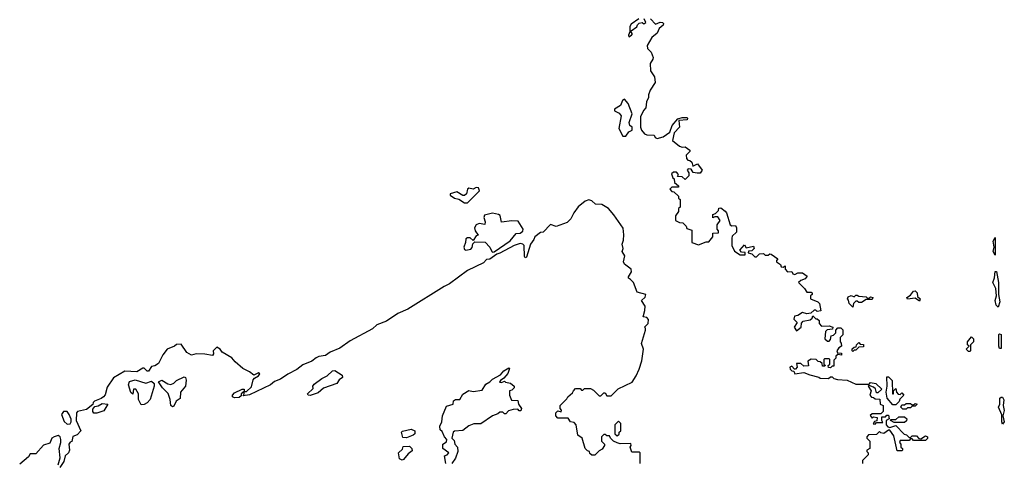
# Model space of a CAD drawing. Extents: x 2106670 to 2323771, y 35271 to 224896.
# Tile 142 of 256: x 2199045 to 2205687, y 138112 to 141100. Entities that reach past the tile are written whole.
import ezdxf

# ---------------------------------------------------------------- set-up
doc = ezdxf.new("R2010")
doc.units = 0

msp = doc.modelspace()

# ---------------------------------------------------------------- linework, layer by layer
at = {"layer": '0CON20XD'}
for points in [[(2203222.5, 141105), (2203170.3, 141069.7), (2203162, 141055), (2203161.7, 141018.3), (2203151.2, 140995), (2203155, 140983.8), (2203172.5, 140995), (2203180, 141005), (2203170, 141015), (2203170, 141025), (2203209.3, 141050.7), (2203213.8, 141066.2), (2203225, 141077.5), (2203245, 141080), (2203255, 141072.5), (2203268.3, 141081.7), (2203257.5, 141105)], [(2203300, 141105), (2203335, 141070), (2203365, 141082.5), (2203381.7, 141081.7), (2203387.5, 141075), (2203386.1, 141063.9), (2203360, 141040), (2203345, 141010), (2203309.5, 140980.5), (2203277.5, 140925), (2203280, 140905), (2203305, 140880), (2203317.5, 140845), (2203316.7, 140833.3), (2203297.5, 140805), (2203300, 140755), (2203327.5, 140715), (2203332.5, 140675), (2203297.5, 140625), (2203287, 140593), (2203287.5, 140575), (2203272.5, 140545), (2203270, 140505), (2203253, 140487), (2203233.3, 140445), (2203233.3, 140375), (2203240, 140355), (2203259.3, 140329.3), (2203275, 140322.5), (2203325, 140320), (2203332.5, 140305), (2203345, 140297.5), (2203385, 140308.8), (2203430, 140340), (2203447.5, 140385), (2203485, 140430), (2203515, 140440), (2203545, 140440), (2203550, 140435), (2203547, 140423), (2203491.7, 140418.3), (2203496.4, 140373.6), (2203460, 140335), (2203450, 140285), (2203496.4, 140246.4), (2203515, 140240), (2203535, 140242.5), (2203565, 140220), (2203565, 140210), (2203540, 140185), (2203543, 140163), (2203551.7, 140151.7), (2203565, 140150), (2203578.3, 140138.3), (2203585, 140110), (2203617.5, 140127.5), (2203648.8, 140085), (2203635, 140063.3), (2203615, 140063.3), (2203588.3, 140068.3), (2203575, 140090), (2203555, 140092.5), (2203547.5, 140085), (2203560, 140065), (2203560, 140045), (2203535, 140020), (2203515, 140040), (2203481.7, 140041.7), (2203490, 140055), (2203475, 140070), (2203455, 140070), (2203441.7, 140058.3), (2203451.7, 140031.7), (2203460, 140025), (2203461.7, 140001.7), (2203488.3, 139978.3), (2203490, 139970), (2203445, 139970), (2203430, 139955), (2203445, 139940), (2203458.3, 139938.3), (2203488.3, 139908.3), (2203490, 139895), (2203500, 139885), (2203500, 139835), (2203490, 139825), (2203490, 139805), (2203470, 139775), (2203470, 139745), (2203495, 139730), (2203518.3, 139728.3), (2203540, 139705), (2203545, 139690), (2203578.3, 139678.3), (2203580, 139595), (2203625, 139580), (2203675, 139600), (2203695, 139600), (2203720, 139635), (2203721.7, 139658.3), (2203758.3, 139661.7), (2203760, 139675), (2203750, 139685), (2203750, 139715), (2203770, 139745), (2203755, 139770), (2203735, 139770), (2203721.7, 139761.7), (2203720, 139785), (2203738.3, 139791.7), (2203758.3, 139811.7), (2203761.7, 139828.3), (2203775, 139830), (2203805, 139807.5), (2203812.5, 139795), (2203837.5, 139715), (2203849.3, 139709.3), (2203875, 139710), (2203881.2, 139695), (2203880, 139665), (2203851.7, 139638.3), (2203848.8, 139625), (2203850, 139575), (2203866.4, 139536.4), (2203905, 139512.5), (2203938.3, 139511.7), (2203938.3, 139528.3), (2203915, 139530), (2203902.5, 139545), (2203935, 139580), (2203945, 139560), (2203995, 139570), (2204000, 139555), (2203985, 139540)], [(2203135, 140312.5), (2203155, 140342.5), (2203176.2, 140355), (2203176.7, 140375), (2203160, 140385), (2203157.5, 140405), (2203177.1, 140465), (2203150.8, 140535), (2203125, 140563.8), (2203111.4, 140555), (2203099.2, 140520.8), (2203057.5, 140495), (2203057.5, 140485), (2203089.3, 140469.3), (2203101.7, 140451.7), (2203086.7, 140365), (2203113.6, 140313.6), (2203135, 140312.5)], [(2202065, 139862.5), (2202146.1, 139943.9), (2202140, 139965), (2202125, 139966), (2202105, 139956.7), (2202075, 139963.3), (2202066.7, 139955), (2202060, 139925), (2202045, 139913.8), (2202034, 139914), (2201995, 139937.1), (2201950, 139925), (2201950, 139915), (2201977.5, 139895), (2202008.6, 139888.6), (2202045, 139864), (2202065, 139862.5)], [(2203230, 138105), (2203230, 138175), (2203225, 138180), (2203175, 138180), (2203162.5, 138215), (2203170, 138225), (2203168.3, 138238.3), (2203095, 138237.5), (2203075, 138242.5), (2203050, 138255), (2203030, 138275), (2203025, 138290), (2203005, 138290), (2202995, 138300), (2202985, 138300), (2202970, 138285), (2202970, 138255), (2202990, 138235), (2202990, 138225), (2202975, 138200), (2202955, 138190), (2202925, 138160), (2202905, 138160), (2202891.7, 138171.7), (2202890, 138185), (2202875, 138190), (2202860, 138205), (2202840, 138275), (2202810, 138295), (2202800, 138365), (2202785, 138380), (2202760, 138385), (2202745, 138410), (2202675, 138410), (2202662.5, 138425), (2202662.5, 138445), (2202675, 138460), (2202698.3, 138451.7), (2202700, 138465), (2202690, 138475), (2202690, 138495), (2202735, 138540), (2202742.5, 138555), (2202775, 138580), (2202780, 138595), (2202795, 138610), (2202825, 138610), (2202835, 138600), (2202845, 138600), (2202855, 138610), (2202895, 138610), (2202915, 138600), (2202955, 138560), (2202965, 138560), (2202985, 138580), (2202995, 138580), (2203005, 138560), (2203035, 138560), (2203083, 138607), (2203176.4, 138653.6), (2203203.6, 138696.4), (2203225, 138740), (2203243, 138797), (2203252.5, 138875), (2203240, 138915), (2203266.4, 139003.6), (2203267, 139017), (2203260, 139025), (2203285, 139050), (2203287.5, 139075), (2203275, 139090), (2203250, 139095), (2203263.3, 139136.7), (2203264, 139165), (2203240, 139205), (2203265, 139227.5), (2203270, 139245), (2203210.3, 139260.3), (2203186.7, 139326.7), (2203165, 139346.7), (2203152.5, 139355), (2203152.5, 139365), (2203171.4, 139398.6), (2203170.5, 139415), (2203125, 139450), (2203118.8, 139465), (2203128, 139505), (2203110, 139535), (2203116.7, 139555), (2203110, 139585), (2203119.3, 139610.7), (2203121.7, 139648.3), (2203115, 139693.3), (2203053.6, 139783.6), (2203016.4, 139826.4), (2202971.7, 139851.7), (2202930, 139855), (2202905, 139877.5), (2202885, 139883.3), (2202860, 139875), (2202813.6, 139836.4), (2202783, 139797), (2202763.6, 139756.4), (2202738.3, 139731.7), (2202665, 139703.3), (2202625, 139717.5), (2202576.7, 139665), (2202557.5, 139662.5), (2202520, 139635), (2202513.3, 139615), (2202490, 139585), (2202465, 139497.5), (2202455, 139492.5), (2202450.7, 139500.7), (2202447.5, 139575), (2202440, 139585), (2202420.7, 139589.3), (2202380, 139575), (2202285, 139523.3), (2202263, 139517), (2202216.1, 139483.9), (2202195, 139480), (2202175, 139457.5), (2202065, 139407.5), (2201943.6, 139316.4), (2201908.3, 139298.3), (2201663.6, 139146.4), (2201595, 139116.7), (2201520, 139065), (2201455, 139040), (2201425, 139012.5), (2201275, 138932.5), (2201205, 138882.5), (2201140, 138855), (2201107, 138833), (2201063.6, 138826.4), (2201045, 138817.5), (2201016.2, 138793.8), (2200955, 138770), (2200915, 138737.5), (2200855, 138707.5), (2200805, 138672.5), (2200765, 138657.5), (2200736.1, 138633.9), (2200595, 138567.5), (2200551.7, 138561.7), (2200560, 138575), (2200560, 138590), (2200575, 138590), (2200609.3, 138620.7), (2200620.3, 138669.7), (2200629.2, 138680.8), (2200656.7, 138695), (2200665, 138710), (2200655, 138716.7), (2200625, 138700), (2200595, 138723.3), (2200550, 138745), (2200499.3, 138789.3), (2200476.4, 138816.4), (2200410, 138855), (2200396.4, 138876.4), (2200375, 138890), (2200350, 138865), (2200352.5, 138845), (2200345, 138833.8), (2200295, 138842.5), (2200235, 138844), (2200205, 138834.2), (2200172.4, 138852.4), (2200135, 138910), (2200103, 138907), (2200090, 138895), (2200040, 138875), (2200011.7, 138838.3), (2199982, 138778), (2199957.7, 138762.3), (2199935, 138758), (2199915, 138726.7), (2199905, 138727.5), (2199885, 138748), (2199875, 138748), (2199835, 138723.3), (2199753.6, 138726.4), (2199677, 138683), (2199635, 138620), (2199621.7, 138568.3), (2199610, 138555), (2199595, 138542.5), (2199550, 138525), (2199540, 138515), (2199538.3, 138501.7), (2199495, 138467.5), (2199434.3, 138455.7), (2199428.8, 138445), (2199426.2, 138395), (2199457.5, 138325), (2199433.6, 138296.4), (2199403.3, 138286.7), (2199397, 138253), (2199385, 138247.5), (2199377.5, 138235), (2199380, 138195), (2199373.9, 138176.1), (2199352, 138155), (2199341.7, 138118.3), (2199315, 138077.5)], [(2202235, 139530), (2202245, 139532.5), (2202353, 139607), (2202394.2, 139655.8), (2202421.7, 139658.3), (2202438.3, 139671.7), (2202442.5, 139685), (2202408.8, 139738.8), (2202365, 139742.5), (2202295, 139732.5), (2202287.1, 139777.1), (2202275, 139785.8), (2202235, 139793.1), (2202180.6, 139779.4), (2202176, 139765), (2202186.2, 139735), (2202182.5, 139717.5), (2202145, 139724), (2202123.8, 139715), (2202113.8, 139695), (2202116.7, 139675), (2202137.5, 139645), (2202125, 139640), (2202105, 139610), (2202085, 139627.5), (2202065, 139627.5), (2202055, 139620), (2202053.3, 139595), (2202041.2, 139565), (2202045, 139547.5), (2202055, 139543.3), (2202088.8, 139551.2), (2202097.7, 139562.3), (2202103, 139587), (2202115, 139600), (2202185, 139597.5), (2202217.5, 139565), (2202230, 139535), (2202235, 139530)], [(2205625, 139510), (2205611.2, 139535), (2205620, 139565), (2205611.2, 139605), (2205625, 139630), (2205625, 139510)], [(2203985, 139540), (2203961.7, 139538.3), (2203960, 139525), (2203985, 139520), (2204005, 139500), (2204015, 139500), (2204035, 139520), (2204061.7, 139521.7), (2204075, 139510), (2204095, 139510), (2204105, 139520), (2204115, 139517.5), (2204160, 139485), (2204150, 139475), (2204150, 139465), (2204178.3, 139448.3), (2204181.7, 139431.7), (2204195, 139430), (2204208.3, 139438.3), (2204210, 139415), (2204225, 139397.5), (2204255, 139400), (2204260, 139385), (2204275, 139380), (2204295, 139390), (2204325, 139390), (2204358.3, 139368.3), (2204345, 139350), (2204315, 139340), (2204300, 139325), (2204340, 139285), (2204355, 139260), (2204385, 139260), (2204390, 139255), (2204390, 139245), (2204380, 139235), (2204380, 139215), (2204430, 139195), (2204440, 139185), (2204450, 139135), (2204425, 139130), (2204415, 139140), (2204405, 139140), (2204381.7, 139118.3), (2204355, 139113.3), (2204325, 139122.5), (2204295, 139102.5), (2204271.7, 139098.3), (2204268.3, 139078.3), (2204290, 139055), (2204270, 139025), (2204285, 139000), (2204317.5, 139025), (2204318.3, 139051.7), (2204330, 139065), (2204377, 139073), (2204390, 139085), (2204395, 139100), (2204415, 139080), (2204425, 139080), (2204438.3, 139068.3), (2204438.3, 139048.3), (2204455, 139030), (2204505, 139032.5), (2204530, 139025), (2204528.3, 139011.7), (2204493, 139007), (2204480, 138995), (2204477.5, 138945), (2204495, 138930), (2204505, 138930), (2204515, 138940), (2204520, 138965), (2204535, 138970), (2204550, 138985), (2204550, 139005), (2204565, 139020), (2204585, 139020), (2204597, 139007), (2204597, 138973), (2204580, 138955), (2204580, 138925), (2204587, 138917), (2204590, 138895), (2204570, 138885), (2204557.5, 138865), (2204561.7, 138851.7), (2204588.3, 138848.3), (2204590, 138835), (2204565, 138840), (2204551.7, 138828.3), (2204550, 138815), (2204538.3, 138801.7), (2204538.3, 138761.7), (2204525, 138760), (2204515, 138750), (2204501.7, 138751.7), (2204500, 138765), (2204510, 138775), (2204510, 138805), (2204505, 138810), (2204475, 138810), (2204470, 138805), (2204470, 138775), (2204480, 138765), (2204475, 138760), (2204461.7, 138761.7), (2204458.3, 138778.3), (2204445, 138790), (2204431.7, 138791.7), (2204417, 138807), (2204385, 138807.5), (2204362.5, 138795), (2204367, 138763), (2204335, 138760), (2204315, 138780), (2204285, 138780), (2204290, 138755), (2204278.3, 138741.7), (2204271.7, 138741.7), (2204255, 138760), (2204240, 138755), (2204241.7, 138741.7), (2204255, 138730), (2204268.3, 138728.3), (2204275, 138710), (2204335, 138717.5), (2204375, 138702.5), (2204437, 138687), (2204445, 138680), (2204501.7, 138678.3), (2204515, 138690), (2204525, 138690), (2204538.3, 138678.3), (2204561.7, 138671.7), (2204627, 138667), (2204685, 138640), (2204775, 138640), (2204785, 138650), (2204820, 138645), (2204860, 138605), (2204835, 138580), (2204825, 138580), (2204818.3, 138608.3), (2204805, 138620), (2204775, 138630), (2204770, 138625), (2204790, 138595), (2204780, 138565), (2204791.7, 138551.7), (2204805, 138550), (2204815, 138540), (2204848.3, 138538.3), (2204850, 138505), (2204870, 138495), (2204870, 138455), (2204855, 138440), (2204795, 138440), (2204781.7, 138428.3), (2204795, 138410), (2204805, 138420), (2204830, 138415), (2204828.3, 138391.7), (2204811.7, 138388.3), (2204801.7, 138371.7), (2204815, 138370), (2204825, 138380), (2204868.3, 138381.7), (2204860, 138395), (2204861.7, 138418.3), (2204885, 138420), (2204895, 138430), (2204905, 138430), (2204910, 138405), (2204890, 138395), (2204890, 138365), (2204901.7, 138351.7), (2204915, 138347.5), (2204955, 138360), (2205011.7, 138301.7), (2205028.3, 138298.3), (2205045, 138280), (2205055, 138280), (2205065, 138290), (2205095, 138290), (2205111.7, 138271.7), (2205125, 138270), (2205155, 138290), (2205170, 138285), (2205168.3, 138271.7), (2205155, 138260), (2205075, 138260), (2205065, 138270), (2205055, 138270), (2205045, 138260), (2204985, 138260), (2204980, 138245), (2204990, 138235), (2204990, 138215), (2205000, 138205), (2205000, 138195), (2204995, 138190), (2204965, 138190), (2204941.7, 138291.7), (2204915, 138330), (2204905, 138330), (2204875, 138307.5), (2204855, 138310), (2204845, 138320), (2204825, 138300), (2204771.7, 138298.3), (2204760, 138285), (2204760, 138275), (2204780, 138255), (2204780, 138205), (2204760, 138195), (2204760, 138185), (2204770, 138175), (2204768.3, 138161.7), (2204730, 138125), (2204730, 138105)], [(2205645, 139160), (2205632.7, 139172.7), (2205625.9, 139204.1), (2205633.8, 139235), (2205631.2, 139285), (2205610, 139325), (2205621.7, 139358.3), (2205625, 139400), (2205635, 139400), (2205648.1, 139325), (2205648.8, 139245), (2205656.7, 139195), (2205645, 139160)], [(2204665, 139160), (2204640, 139185), (2204637, 139207), (2204630, 139215), (2204635, 139230), (2204655, 139237.5), (2204675, 139230), (2204685, 139240), (2204695, 139240), (2204705, 139232.5), (2204755, 139230), (2204765, 139220), (2204775, 139220), (2204785, 139230), (2204800, 139225), (2204795, 139210), (2204755, 139210), (2204725, 139190), (2204705, 139190), (2204695, 139200), (2204685, 139200), (2204670, 139185), (2204665, 139160)], [(2205115, 139200), (2205085, 139220), (2205035, 139212.5), (2205030, 139225), (2205055, 139240), (2205075, 139267.5), (2205085, 139270), (2205100, 139255), (2205101.7, 139231.7), (2205120, 139215), (2205115, 139200)], [(2205455, 138860), (2205445, 138860), (2205430, 138875), (2205450, 138895), (2205440, 138905), (2205440, 138925), (2205465, 138960), (2205480, 138945), (2205480, 138925), (2205460, 138905), (2205460, 138865), (2205455, 138860)], [(2205665, 138880), (2205655, 138880), (2205650, 138895), (2205650, 138975), (2205655, 138980), (2205665.8, 138975), (2205665, 138880)], [(2204665, 138860), (2204660, 138865), (2204661.7, 138878.3), (2204675, 138890), (2204688.3, 138891.7), (2204690, 138905), (2204705, 138920), (2204715, 138910), (2204738.3, 138908.3), (2204738.3, 138891.7), (2204705, 138890), (2204685, 138870), (2204675, 138870), (2204665, 138860)], [(2201005, 138564), (2200990, 138565), (2200987.5, 138575), (2201025, 138610), (2201022.5, 138625), (2201030.7, 138639.3), (2201083, 138677), (2201120, 138695), (2201155, 138730), (2201171.7, 138731.7), (2201220.7, 138700.7), (2201223.3, 138685), (2201200.5, 138669.5), (2201185, 138643.3), (2201095, 138613.3), (2201058.8, 138581.2), (2201005, 138564)], [(2201920, 138105), (2201910, 138155), (2201928.3, 138161.7), (2201940, 138175), (2201900, 138205), (2201900, 138235), (2201925, 138250), (2201927.5, 138265), (2201910, 138285), (2201895, 138320), (2201881.7, 138331.7), (2201880, 138355), (2201892.5, 138385), (2201897.5, 138425), (2201925, 138490), (2201970, 138505), (2201972.3, 138527.7), (2201985, 138536.2), (2202013.8, 138536.2), (2202035, 138572.5), (2202075, 138597.5), (2202105, 138590), (2202165, 138600), (2202190, 138640), (2202215.7, 138654.3), (2202235, 138674), (2202287.9, 138702.1), (2202310.7, 138729.3), (2202345, 138750), (2202350, 138745), (2202337.9, 138712.1), (2202310, 138680), (2202287.5, 138665), (2202282.5, 138652.5), (2202295, 138650), (2202315, 138660), (2202323, 138653), (2202357, 138647), (2202380, 138625), (2202380, 138615), (2202365, 138600), (2202350, 138595), (2202350, 138565), (2202361.7, 138531.7), (2202405, 138530), (2202410, 138505), (2202430, 138475), (2202425, 138460), (2202415, 138460), (2202405, 138470), (2202375, 138467.5), (2202341.7, 138458.3), (2202325, 138440), (2202315, 138440), (2202305, 138450), (2202285, 138450), (2202271.7, 138438.3), (2202235, 138426.7), (2202155, 138372.5), (2202108.3, 138371.7), (2202075, 138357.5), (2202035, 138327.5), (2201978.3, 138321.7), (2201970, 138315), (2201960, 138275), (2201975, 138260), (2201980, 138235), (2201997.5, 138215), (2202000, 138185), (2201985, 138140), (2201960, 138105)], [(2199865, 138500), (2199847.5, 138535), (2199847.5, 138575), (2199827.5, 138605), (2199812.5, 138605), (2199807.5, 138572.5), (2199795, 138582.5), (2199780, 138635), (2199785, 138656.7), (2199825, 138668.8), (2199895, 138646.2), (2199935, 138660), (2199952.5, 138645), (2199952, 138625), (2199925, 138536.7), (2199905, 138513.3), (2199885, 138502.5), (2199865, 138500)], [(2200075, 138487.5), (2200063.8, 138495), (2200060, 138535), (2200046.6, 138576.6), (2200008.6, 138615), (2199982.5, 138655), (2200005, 138667.5), (2200045, 138642), (2200065, 138637.1), (2200084.3, 138645.7), (2200102.5, 138665), (2200155, 138688.8), (2200163.6, 138683.6), (2200167, 138667), (2200162.5, 138625), (2200130, 138585), (2200128.3, 138541.7), (2200100, 138525), (2200085, 138490), (2200075, 138487.5)], [(2204955, 138500), (2204935, 138500), (2204896.7, 138545), (2204890, 138585), (2204897.5, 138625), (2204895, 138690), (2204905, 138690), (2204930, 138665), (2204932.5, 138575), (2204940, 138575), (2204940, 138595), (2204955, 138610), (2204960, 138585), (2204971.7, 138571.7), (2204985, 138570), (2204995, 138580), (2205010, 138565), (2204981.7, 138538.3), (2204978.3, 138521.7), (2204955, 138500)], [(2200495, 138547.5), (2200480, 138555), (2200481.2, 138565), (2200495, 138580.8), (2200545, 138606.7), (2200560, 138605), (2200560, 138590), (2200540, 138575), (2200538.3, 138561.7), (2200525, 138550), (2200495, 138547.5)], [(2199565, 138443.3), (2199545, 138443.3), (2199537.5, 138455), (2199538.3, 138471.7), (2199551.7, 138488.3), (2199575, 138493.3), (2199600.7, 138509.3), (2199640, 138505), (2199611.7, 138458.3), (2199565, 138443.3)], [(2205025, 138470), (2205001.7, 138471.7), (2204990, 138485), (2204995, 138500), (2205015, 138500), (2205025, 138510), (2205055, 138510), (2205065, 138500), (2205075, 138500), (2205085, 138510), (2205100, 138505), (2205085, 138490), (2205065, 138490), (2205055, 138480), (2205035, 138480), (2205025, 138470)], [(2205675, 138370), (2205670, 138385), (2205671.7, 138431.7), (2205647.5, 138485), (2205657.5, 138505), (2205657.5, 138545), (2205665, 138552.5), (2205675, 138552.5), (2205683, 138533), (2205680, 138495), (2205687.3, 138462.7), (2205677.5, 138425), (2205686.2, 138385), (2205675, 138370)], [(2199365, 138370), (2199385, 138372.5), (2199392.5, 138385), (2199393, 138403), (2199379.2, 138435), (2199365, 138455.7), (2199340, 138455), (2199326.7, 138435), (2199345, 138387.5), (2199365, 138370)], [(2203075, 138290), (2203088.3, 138301.7), (2203090, 138315), (2203100, 138325), (2203100, 138375), (2203085, 138390), (2203060, 138365), (2203060, 138305), (2203075, 138290)], [(2205015, 138380), (2204945, 138380), (2204920, 138395), (2204925, 138400), (2204955, 138400), (2204975, 138420), (2205015, 138420), (2205030, 138405), (2205028.3, 138391.7), (2205015, 138380)], [(2201655, 138277.5), (2201630, 138280), (2201620, 138315), (2201627, 138323), (2201685, 138336.2), (2201710, 138325), (2201710, 138305), (2201700, 138295), (2201665, 138282.5), (2201655, 138277.5)], [(2199304.2, 138095), (2199317.3, 138142.7), (2199312, 138205), (2199323.3, 138245), (2199323, 138267), (2199317.5, 138285), (2199305, 138292.5), (2199276.7, 138283.3), (2199262.5, 138275), (2199248.3, 138241.7), (2199205, 138227.5), (2199155, 138170), (2199115, 138170), (2199105, 138150), (2199045, 138100)], [(2201625, 138126.7), (2201607.5, 138135), (2201600, 138175), (2201628.3, 138201.7), (2201631.7, 138218.3), (2201675, 138220), (2201690, 138205), (2201691.7, 138188.3), (2201665, 138170), (2201635, 138130), (2201625, 138126.7)]]:
    msp.add_lwpolyline(points, dxfattribs=at)

doc.saveas('drawing.dxf')
